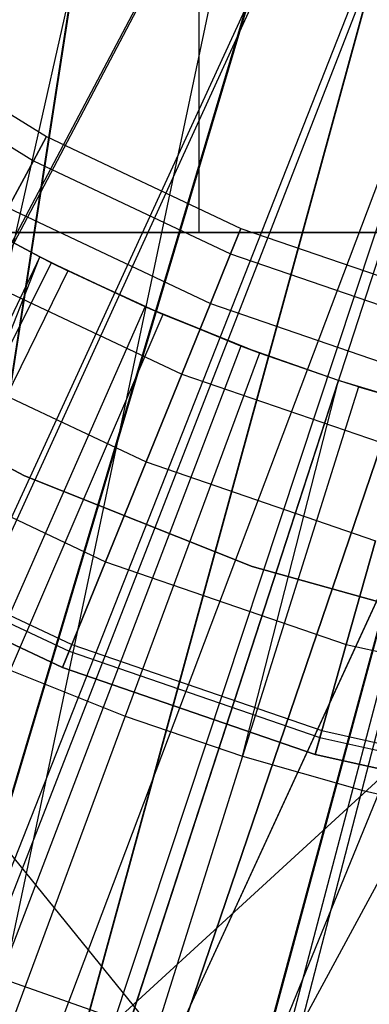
# Model space of a CAD drawing. Extents: x 0.1 to 12.1, y -6 to 6.
# Tile 97 of 256: x 5.849 to 5.9263, y -0.5705 to -0.353. Entities that reach past the tile are written whole.
import ezdxf

# ---------------------------------------------------------------- set-up
doc = ezdxf.new("R2010")
doc.units = 0
doc.header["$LTSCALE"] = 2.54
doc.layers.get('0').update_dxf_attribs({"linetype": 'CONTINUOUS'})

# ---------------------------------------------------------------- blocks, each defined once
blk = doc.blocks.new('DROPS_COLOR_B-11195_STL')
at = {"color": 0}
for p, q in [((5.88857, 0, 34.94539), (5.88857, -0.4, 34.94539)), ((5.88857, 0, 34.94539), (5.88857, -0.4, 34.94539)), ((5.88857, 0, 18.94982), (5.88857, -0.4, 18.94982)), ((5.88857, 0, 18.94982), (5.88857, -0.4, 18.94982)), ((5.87725, -0.23791, 39.93873), (5.77464, -0.9, 39.94474)), ((5.87725, -0.23791, 39.93873), (5.77464, -0.9, 39.94474)), ((5.87742, -0.23805, 47.93038), (5.77464, -0.9, 47.92436)), ((5.87742, -0.23805, 47.93038), (5.77464, -0.9, 47.92436)), ((5.88366, -0.24271, 62.94081), (5.73517, -0.90001, 62.93461)), ((5.88366, -0.24271, 62.94081), (5.73517, -0.90001, 62.93461)), ((5.88366, -0.24271, 50.946), (5.73517, -0.90001, 50.9522)), ((5.88366, -0.24271, 50.946), (5.73517, -0.90001, 50.9522)), ((5.91, -0.25981, 47.93174), (5.77464, -0.9, 47.92436)), ((5.91, -0.25981, 47.93174), (5.77464, -0.9, 47.92436)), ((5.91, -0.25981, 39.93736), (5.77464, -0.9, 39.94474)), ((5.91, -0.25981, 39.93736), (5.77464, -0.9, 39.94474)), ((5.9237, -0.26725, 62.94186), (5.73517, -0.90001, 62.93461)), ((5.9237, -0.26725, 62.94186), (5.73517, -0.90001, 62.93461)), ((5.92396, -0.26738, 50.94495), (5.73517, -0.90001, 50.9522)), ((5.92396, -0.26738, 50.94495), (5.73517, -0.90001, 50.9522)), ((5.94506, -0.27711, 47.9329), (5.77464, -0.9, 47.92436)), ((5.94506, -0.27711, 47.9329), (5.77464, -0.9, 47.92436)), ((5.77464, -0.9, 39.94474), (5.94521, -0.27717, 39.9362)), ((5.77464, -0.9, 39.94474), (5.94521, -0.27717, 39.9362)), ((5.96729, -0.28532, 62.94269), (5.73517, -0.90001, 62.93461)), ((5.96729, -0.28532, 62.94269), (5.73517, -0.90001, 62.93461)), ((5.96729, -0.28532, 50.94412), (5.73517, -0.90001, 50.9522)), ((5.96729, -0.28532, 50.94412), (5.73517, -0.90001, 50.9522)), ((5.9082, -0.28769, 1.82451), (5.75727, -0.57374, 1.86697)), ((5.9082, -0.28769, 1.82451), (5.75727, -0.57374, 1.86697)), ((5.98235, -0.28978, 47.9338), (5.77464, -0.9, 47.92436)), ((5.98235, -0.28978, 47.9338), (5.77464, -0.9, 47.92436)), ((5.77464, -0.9, 39.94474), (5.98235, -0.28978, 39.9353)), ((5.77464, -0.9, 39.94474), (5.98235, -0.28978, 39.9353)), ((6.01303, -0.2963, 62.94322), (5.73517, -0.90001, 62.93461)), ((6.01303, -0.2963, 62.94322), (5.73517, -0.90001, 62.93461)), ((6.01304, -0.2963, 50.94359), (5.73517, -0.90001, 50.9522)), ((6.01304, -0.2963, 50.94359), (5.73517, -0.90001, 50.9522)), ((6.02074, -0.29742, 47.93436), (5.77464, -0.9, 47.92436)), ((6.02074, -0.29742, 47.93436), (5.77464, -0.9, 47.92436)), ((5.92487, -0.29589, 1.82451), (5.79051, -0.59009, 1.86697)), ((5.92487, -0.29589, 1.82451), (5.79051, -0.59009, 1.86697)), ((6.06, -0.3, 62.9434), (5.73517, -0.90001, 62.93461)), ((6.06, -0.3, 62.9434), (5.73517, -0.90001, 62.93461)), ((5.94198, -0.30312, 1.82451), (5.82464, -0.60451, 1.86697)), ((5.94198, -0.30312, 1.82451), (5.82464, -0.60451, 1.86697)), ((5.95948, -0.30936, 1.82451), (5.85954, -0.61696, 1.86697)), ((5.95948, -0.30936, 1.82451), (5.85954, -0.61696, 1.86697)), ((5.97731, -0.3146, 1.82451), (5.89508, -0.6274, 1.86697)), ((5.97731, -0.3146, 1.82451), (5.89508, -0.6274, 1.86697)), ((5.81454, -0.354, 164.39279), (5.85498, -0.37885, 164.39279)), ((5.81454, -0.354, 164.41821), (5.85498, -0.37885, 164.41821)), ((5.81454, -0.354, 164.39279), (5.85498, -0.37885, 164.39279)), ((5.81454, -0.354, 164.41821), (5.85498, -0.37885, 164.41821)), ((5.81108, -0.359, 164.36809), (5.85208, -0.3842, 164.36809)), ((5.81108, -0.359, 164.36809), (5.85208, -0.3842, 164.36809)), ((5.81108, -0.359, 164.44291), (5.85208, -0.3842, 164.44291)), ((5.81108, -0.359, 164.44291), (5.85208, -0.3842, 164.44291)), ((5.85498, -0.37885, 164.39279), (5.85208, -0.3842, 164.36809)), ((5.85498, -0.37885, 164.39279), (5.85208, -0.3842, 164.36809)), ((5.85208, -0.3842, 164.44291), (5.85498, -0.37885, 164.41821)), ((5.85208, -0.3842, 164.44291), (5.85498, -0.37885, 164.41821)), ((5.85498, -0.37885, 164.39279), (5.8979, -0.39911, 164.39279)), ((5.85498, -0.37885, 164.41821), (5.85498, -0.37885, 164.39279)), ((5.85498, -0.37885, 164.41821), (5.8979, -0.39911, 164.41821)), ((5.85498, -0.37885, 164.39279), (5.8979, -0.39911, 164.39279)), ((5.85498, -0.37885, 164.41821), (5.85498, -0.37885, 164.39279)), ((5.85498, -0.37885, 164.41821), (5.8979, -0.39911, 164.41821)), ((5.85208, -0.3842, 164.36809), (5.84645, -0.3946, 164.34557)), ((5.85208, -0.3842, 164.36809), (5.84645, -0.3946, 164.34557)), ((5.84645, -0.3946, 164.46543), (5.85208, -0.3842, 164.44291)), ((5.84645, -0.3946, 164.46543), (5.85208, -0.3842, 164.44291)), ((5.85208, -0.3842, 164.36809), (5.89561, -0.40474, 164.36809)), ((5.85208, -0.3842, 164.36809), (5.89561, -0.40474, 164.36809)), ((5.85208, -0.3842, 164.44291), (5.89561, -0.40474, 164.44291)), ((5.85208, -0.3842, 164.44291), (5.89561, -0.40474, 164.44291)), ((5.84645, -0.3946, 164.34557), (5.89116, -0.41569, 164.34557)), ((5.84645, -0.3946, 164.34557), (5.89116, -0.41569, 164.34557)), ((5.84645, -0.3946, 164.46543), (5.89116, -0.41569, 164.46543)), ((5.84645, -0.3946, 164.46543), (5.89116, -0.41569, 164.46543)), ((5.85347, -0.40541, 13.92327), (5.83585, -0.39593, 13.92327)), ((5.83585, -0.39593, 13.92327), (5.85347, -0.40541, 13.84226)), ((5.83585, -0.39593, 13.92327), (5.85347, -0.40541, 13.84226)), ((5.85347, -0.40541, 13.92327), (5.83585, -0.39593, 13.92327)), ((5.85347, -0.40541, 13.84226), (5.83923, -0.39783, 13.84226)), ((5.85347, -0.40541, 13.84226), (5.83923, -0.39783, 13.84226)), ((5.62422, -0.8, 36.92858), (6.06, -0.4, 36.94761)), ((5.62422, -0.8, 36.92858), (6.06, -0.4, 36.94761)), ((6.06, -0.8, 16.94761), (5.73571, -0.4, 16.95813)), ((5.73571, -0.4, 16.95813), (6.06, -0.4, 16.94761)), ((6.06, -0.8, 16.94761), (5.73571, -0.4, 16.95813)), ((6.06, -0.4, 36.94761), (5.73571, -0.4, 36.93708)), ((5.73571, -0.4, 16.95813), (6.06, -0.4, 16.94761)), ((6.06, -0.4, 36.94761), (5.73571, -0.4, 36.93708)), ((5.80395, -0.4, 18.67575), (5.88857, -0.4, 18.94982)), ((5.88857, -0.4, 34.94539), (5.80395, -0.4, 35.21947)), ((5.88857, -0.4, 34.94539), (5.80395, -0.4, 35.21947)), ((5.80395, -0.4, 18.67575), (5.88857, -0.4, 18.94982)), ((5.88857, -0.4, 18.94982), (6.00663, -0.4, 19.21123)), ((6.00663, -0.4, 34.68399), (5.88857, -0.4, 34.94539)), ((6.00663, -0.4, 34.68399), (5.88857, -0.4, 34.94539)), ((5.88857, -0.4, 18.94982), (6.00663, -0.4, 19.21123)), ((5.8979, -0.39911, 164.39279), (5.89561, -0.40474, 164.36809)), ((5.8979, -0.39911, 164.39279), (5.89561, -0.40474, 164.36809)), ((5.89561, -0.40474, 164.44291), (5.8979, -0.39911, 164.41821)), ((5.89561, -0.40474, 164.44291), (5.8979, -0.39911, 164.41821)), ((5.8979, -0.39911, 164.39279), (5.94279, -0.41452, 164.39279)), ((5.8979, -0.39911, 164.41821), (5.8979, -0.39911, 164.39279)), ((5.8979, -0.39911, 164.41821), (5.94279, -0.41452, 164.41821)), ((5.8979, -0.39911, 164.39279), (5.94279, -0.41452, 164.39279)), ((5.8979, -0.39911, 164.41821), (5.8979, -0.39911, 164.39279)), ((5.8979, -0.39911, 164.41821), (5.94279, -0.41452, 164.41821)), ((5.85347, -0.40541, 13.92327), (5.78906, -0.5402, 13.89768)), ((5.85347, -0.40541, 13.92327), (5.78906, -0.5402, 13.89768)), ((5.82201, -0.48524, 13.82789), (5.85347, -0.40541, 13.84226)), ((5.82201, -0.48524, 13.82789), (5.85347, -0.40541, 13.84226)), ((5.85602, -0.4067, 13.92327), (5.85347, -0.40541, 13.92327)), ((5.85347, -0.40541, 13.84226), (5.85602, -0.4067, 13.92327)), ((5.85966, -0.4085, 13.84226), (5.85347, -0.40541, 13.84226)), ((5.85347, -0.40541, 13.92327), (5.85347, -0.40541, 13.84226)), ((5.85347, -0.40541, 13.92327), (5.85347, -0.40541, 13.84226)), ((5.85602, -0.4067, 13.92327), (5.85347, -0.40541, 13.92327)), ((5.85347, -0.40541, 13.84226), (5.85602, -0.4067, 13.92327)), ((5.85966, -0.4085, 13.84226), (5.85347, -0.40541, 13.84226)), ((5.89561, -0.40474, 164.36809), (5.89116, -0.41569, 164.34557)), ((5.89561, -0.40474, 164.36809), (5.89116, -0.41569, 164.34557)), ((5.89116, -0.41569, 164.46543), (5.89561, -0.40474, 164.44291)), ((5.89116, -0.41569, 164.46543), (5.89561, -0.40474, 164.44291)), ((5.89561, -0.40474, 164.36809), (5.94113, -0.42037, 164.36809)), ((5.89561, -0.40474, 164.36809), (5.94113, -0.42037, 164.36809)), ((5.89561, -0.40474, 164.44291), (5.94113, -0.42037, 164.44291)), ((5.89561, -0.40474, 164.44291), (5.94113, -0.42037, 164.44291)), ((5.78906, -0.5402, 13.89768), (5.85602, -0.4067, 13.92327)), ((5.78906, -0.5402, 13.89768), (5.85602, -0.4067, 13.92327)), ((5.85966, -0.4085, 13.84226), (5.82201, -0.48524, 13.82789)), ((5.85966, -0.4085, 13.84226), (5.82201, -0.48524, 13.82789)), ((5.87672, -0.41643, 13.92327), (5.85602, -0.4067, 13.92327)), ((5.85602, -0.4067, 13.92327), (5.85966, -0.4085, 13.84226)), ((5.85602, -0.4067, 13.92327), (5.85966, -0.4085, 13.84226)), ((5.87672, -0.41643, 13.92327), (5.85602, -0.4067, 13.92327)), ((5.87672, -0.41643, 13.92327), (5.85966, -0.4085, 13.84226)), ((5.88061, -0.41813, 13.84226), (5.85966, -0.4085, 13.84226)), ((5.87672, -0.41643, 13.92327), (5.85966, -0.4085, 13.84226)), ((5.88061, -0.41813, 13.84226), (5.85966, -0.4085, 13.84226)), ((5.83843, -0.40943, 164.32654), (5.88481, -0.43132, 164.32654)), ((5.83843, -0.40943, 164.32654), (5.88481, -0.43132, 164.32654)), ((5.83843, -0.40943, 164.48447), (5.88481, -0.43132, 164.48447)), ((5.83843, -0.40943, 164.48447), (5.88481, -0.43132, 164.48447)), ((5.81654, -0.55313, 13.89768), (5.87672, -0.41643, 13.92327)), ((5.81654, -0.55313, 13.89768), (5.87672, -0.41643, 13.92327)), ((5.89787, -0.42512, 13.92327), (5.87672, -0.41643, 13.92327)), ((5.90201, -0.42668, 13.84226), (5.87672, -0.41643, 13.92327)), ((5.89787, -0.42512, 13.92327), (5.87672, -0.41643, 13.92327)), ((5.90201, -0.42668, 13.84226), (5.87672, -0.41643, 13.92327)), ((5.88061, -0.41813, 13.84226), (5.87672, -0.41643, 13.92327)), ((5.88061, -0.41813, 13.84226), (5.87672, -0.41643, 13.92327)), ((5.89116, -0.41569, 164.34557), (5.88481, -0.43132, 164.32654)), ((5.89116, -0.41569, 164.34557), (5.88481, -0.43132, 164.32654)), ((5.88481, -0.43132, 164.48447), (5.89116, -0.41569, 164.46543)), ((5.88481, -0.43132, 164.48447), (5.89116, -0.41569, 164.46543)), ((5.89116, -0.41569, 164.34557), (5.93791, -0.43175, 164.34557)), ((5.89116, -0.41569, 164.34557), (5.93791, -0.43175, 164.34557)), ((5.89116, -0.41569, 164.46543), (5.93791, -0.43175, 164.46543)), ((5.89116, -0.41569, 164.46543), (5.93791, -0.43175, 164.46543)), ((5.88061, -0.41813, 13.84226), (5.8469, -0.49668, 13.82789)), ((5.88061, -0.41813, 13.84226), (5.8469, -0.49668, 13.82789)), ((5.90201, -0.42668, 13.84226), (5.88061, -0.41813, 13.84226)), ((5.90201, -0.42668, 13.84226), (5.88061, -0.41813, 13.84226)), ((5.89787, -0.42512, 13.92327), (5.84464, -0.56467, 13.89768)), ((5.89787, -0.42512, 13.92327), (5.84464, -0.56467, 13.89768)), ((5.91944, -0.43273, 13.92327), (5.89787, -0.42512, 13.92327)), ((5.91944, -0.43273, 13.84226), (5.89787, -0.42512, 13.92327)), ((5.91944, -0.43273, 13.92327), (5.89787, -0.42512, 13.92327)), ((5.91944, -0.43273, 13.84226), (5.89787, -0.42512, 13.92327)), ((5.90201, -0.42668, 13.84226), (5.89787, -0.42512, 13.92327)), ((5.90201, -0.42668, 13.84226), (5.89787, -0.42512, 13.92327)), ((5.82846, -0.42784, 164.31208), (5.87694, -0.45071, 164.31208)), ((5.82846, -0.42784, 164.31208), (5.87694, -0.45071, 164.31208)), ((5.82846, -0.42784, 164.49891), (5.87694, -0.45071, 164.49891)), ((5.82846, -0.42784, 164.49891), (5.87694, -0.45071, 164.49891)), ((5.90201, -0.42668, 13.84226), (5.87233, -0.50683, 13.82789)), ((5.90201, -0.42668, 13.84226), (5.87233, -0.50683, 13.82789)), ((5.91944, -0.43273, 13.84226), (5.90201, -0.42668, 13.84226)), ((5.91944, -0.43273, 13.84226), (5.90201, -0.42668, 13.84226)), ((5.80222, -0.42843, 39.93458), (5.85006, -0.45379, 39.93458)), ((5.85006, -0.45379, 36.93458), (5.80222, -0.42843, 36.93458)), ((5.80222, -0.42843, 39.93458), (5.85006, -0.45379, 39.93458)), ((5.85006, -0.45379, 36.93458), (5.80222, -0.42843, 36.93458)), ((5.80222, -0.42843, 16.93432), (5.85006, -0.45379, 16.93432)), ((5.85006, -0.45379, 13.93432), (5.80222, -0.42843, 13.93432)), ((5.80222, -0.42843, 16.93432), (5.85006, -0.45379, 16.93432)), ((5.85006, -0.45379, 13.93432), (5.80222, -0.42843, 13.93432)), ((5.80222, -0.42843, 50.93809), (5.85006, -0.45379, 50.93809)), ((5.85006, -0.45379, 47.93809), (5.80222, -0.42843, 47.93809)), ((5.80222, -0.42843, 50.93809), (5.85006, -0.45379, 50.93809)), ((5.85006, -0.45379, 47.93809), (5.80222, -0.42843, 47.93809)), ((5.87328, -0.57477, 13.89768), (5.91944, -0.43273, 13.92327)), ((5.87328, -0.57477, 13.89768), (5.91944, -0.43273, 13.92327)), ((5.88481, -0.43132, 164.32654), (5.87694, -0.45071, 164.31208)), ((5.88481, -0.43132, 164.32654), (5.87694, -0.45071, 164.31208)), ((5.87694, -0.45071, 164.49891), (5.88481, -0.43132, 164.48447)), ((5.87694, -0.45071, 164.49891), (5.88481, -0.43132, 164.48447)), ((5.88481, -0.43132, 164.32654), (5.93332, -0.44797, 164.32654)), ((5.88481, -0.43132, 164.32654), (5.93332, -0.44797, 164.32654)), ((5.88481, -0.43132, 164.48447), (5.93332, -0.44797, 164.48447)), ((5.88481, -0.43132, 164.48447), (5.93332, -0.44797, 164.48447)), ((5.89824, -0.51569, 13.82789), (5.91944, -0.43273, 13.84226)), ((5.89824, -0.51569, 13.82789), (5.91944, -0.43273, 13.84226)), ((5.94136, -0.43925, 13.92327), (5.91944, -0.43273, 13.92327)), ((5.92383, -0.43413, 13.84226), (5.91944, -0.43273, 13.92327)), ((5.94136, -0.43925, 13.92327), (5.91944, -0.43273, 13.92327)), ((5.92383, -0.43413, 13.84226), (5.91944, -0.43273, 13.92327)), ((5.92383, -0.43413, 13.84226), (5.91944, -0.43273, 13.84226)), ((5.91944, -0.43273, 13.84226), (5.91944, -0.43273, 13.92327)), ((5.91944, -0.43273, 13.84226), (5.91944, -0.43273, 13.92327)), ((5.92383, -0.43413, 13.84226), (5.91944, -0.43273, 13.84226)), ((5.92383, -0.43413, 13.84226), (5.89824, -0.51569, 13.82789)), ((5.92383, -0.43413, 13.84226), (5.89824, -0.51569, 13.82789)), ((5.94599, -0.44048, 13.84226), (5.92383, -0.43413, 13.84226)), ((5.92383, -0.43413, 13.84226), (5.94136, -0.43925, 13.92327)), ((5.92383, -0.43413, 13.84226), (5.94136, -0.43925, 13.92327)), ((5.94599, -0.44048, 13.84226), (5.92383, -0.43413, 13.84226)), ((5.94136, -0.43925, 13.92327), (5.9024, -0.58343, 13.89768)), ((5.94136, -0.43925, 13.92327), (5.9024, -0.58343, 13.89768)), ((5.94599, -0.44048, 13.84226), (5.92457, -0.52322, 13.82789)), ((5.94599, -0.44048, 13.84226), (5.92457, -0.52322, 13.82789)), ((5.81715, -0.44875, 164.30306), (5.86799, -0.47275, 164.30306)), ((5.81715, -0.44875, 164.30306), (5.86799, -0.47275, 164.30306)), ((5.81715, -0.44875, 164.50793), (5.86799, -0.47275, 164.50793)), ((5.81715, -0.44875, 164.50793), (5.86799, -0.47275, 164.50793)), ((5.87694, -0.45071, 164.31208), (5.86799, -0.47275, 164.30306)), ((5.87694, -0.45071, 164.31208), (5.86799, -0.47275, 164.30306)), ((5.86799, -0.47275, 164.50793), (5.87694, -0.45071, 164.49891)), ((5.86799, -0.47275, 164.50793), (5.87694, -0.45071, 164.49891)), ((5.87694, -0.45071, 164.31208), (5.92763, -0.46812, 164.31208)), ((5.87694, -0.45071, 164.31208), (5.92763, -0.46812, 164.31208)), ((5.87694, -0.45071, 164.49891), (5.92763, -0.46812, 164.49891)), ((5.87694, -0.45071, 164.49891), (5.92763, -0.46812, 164.49891)), ((5.85006, -0.45379, 39.93458), (5.90035, -0.47383, 39.93458)), ((5.90035, -0.47383, 36.93458), (5.85006, -0.45379, 36.93458)), ((5.85006, -0.45379, 39.93458), (5.90035, -0.47383, 39.93458)), ((5.85006, -0.45379, 39.93458), (5.85006, -0.45379, 36.93458)), ((5.90035, -0.47383, 36.93458), (5.85006, -0.45379, 36.93458)), ((5.85006, -0.45379, 39.93458), (5.85006, -0.45379, 36.93458)), ((5.85006, -0.45379, 16.93432), (5.90035, -0.47383, 16.93432)), ((5.90035, -0.47383, 13.93432), (5.85006, -0.45379, 13.93432)), ((5.85006, -0.45379, 16.93432), (5.90035, -0.47383, 16.93432)), ((5.85006, -0.45379, 16.93432), (5.85006, -0.45379, 13.93432)), ((5.90035, -0.47383, 13.93432), (5.85006, -0.45379, 13.93432)), ((5.85006, -0.45379, 16.93432), (5.85006, -0.45379, 13.93432)), ((5.85006, -0.45379, 50.93809), (5.90035, -0.47383, 50.93809)), ((5.90035, -0.47383, 47.93809), (5.85006, -0.45379, 47.93809)), ((5.85006, -0.45379, 50.93809), (5.90035, -0.47383, 50.93809)), ((5.85006, -0.45379, 50.93809), (5.85006, -0.45379, 47.93809)), ((5.90035, -0.47383, 47.93809), (5.85006, -0.45379, 47.93809)), ((5.85006, -0.45379, 50.93809), (5.85006, -0.45379, 47.93809)), ((5.80698, -0.46754, 164.40939), (5.85995, -0.49253, 164.40939)), ((5.80698, -0.46754, 164.40939), (5.85995, -0.49253, 164.40939)), ((5.80698, -0.46754, 164.40161), (5.85995, -0.49253, 164.40161)), ((5.80698, -0.46754, 164.40161), (5.85995, -0.49253, 164.40161)), ((5.80775, -0.46612, 164.40551), (5.86056, -0.49104, 164.40551)), ((5.80775, -0.46612, 164.40551), (5.86056, -0.49104, 164.40551)), ((5.92763, -0.46812, 164.31208), (5.92116, -0.491, 164.30306)), ((5.92763, -0.46812, 164.31208), (5.92116, -0.491, 164.30306)), ((5.92116, -0.491, 164.50793), (5.92763, -0.46812, 164.49891)), ((5.92116, -0.491, 164.50793), (5.92763, -0.46812, 164.49891)), ((5.85849, -0.49614, 164.4), (5.80513, -0.47096, 164.4)), ((5.80513, -0.47096, 164.3), (5.85849, -0.49614, 164.3)), ((5.85849, -0.49614, 164.511), (5.80513, -0.47096, 164.511)), ((5.80513, -0.47096, 164.3), (5.85849, -0.49614, 164.3)), ((5.85849, -0.49614, 164.511), (5.80513, -0.47096, 164.511)), ((5.80513, -0.47096, 164.411), (5.85849, -0.49614, 164.411)), ((5.80513, -0.47096, 164.411), (5.85849, -0.49614, 164.411)), ((5.85849, -0.49614, 164.4), (5.80513, -0.47096, 164.4)), ((5.86799, -0.47275, 164.30306), (5.85849, -0.49614, 164.3)), ((5.86799, -0.47275, 164.30306), (5.85849, -0.49614, 164.3)), ((5.85849, -0.49614, 164.511), (5.86799, -0.47275, 164.50793)), ((5.85849, -0.49614, 164.511), (5.86799, -0.47275, 164.50793)), ((5.86799, -0.47275, 164.30306), (5.92116, -0.491, 164.30306)), ((5.86799, -0.47275, 164.30306), (5.92116, -0.491, 164.30306)), ((5.86799, -0.47275, 164.50793), (5.92116, -0.491, 164.50793)), ((5.86799, -0.47275, 164.50793), (5.92116, -0.491, 164.50793)), ((5.90035, -0.47383, 39.93458), (5.95251, -0.48831, 39.93458)), ((5.95251, -0.48831, 36.93458), (5.90035, -0.47383, 36.93458)), ((5.90035, -0.47383, 39.93458), (5.95251, -0.48831, 39.93458)), ((5.90035, -0.47383, 39.93458), (5.90035, -0.47383, 36.93458)), ((5.95251, -0.48831, 36.93458), (5.90035, -0.47383, 36.93458)), ((5.90035, -0.47383, 39.93458), (5.90035, -0.47383, 36.93458)), ((5.90035, -0.47383, 16.93432), (5.95251, -0.48831, 16.93432)), ((5.95251, -0.48831, 13.93432), (5.90035, -0.47383, 13.93432)), ((5.90035, -0.47383, 16.93432), (5.95251, -0.48831, 16.93432)), ((5.90035, -0.47383, 16.93432), (5.90035, -0.47383, 13.93432)), ((5.95251, -0.48831, 13.93432), (5.90035, -0.47383, 13.93432)), ((5.90035, -0.47383, 16.93432), (5.90035, -0.47383, 13.93432)), ((5.90035, -0.47383, 50.93809), (5.95251, -0.48831, 50.93809)), ((5.95251, -0.48831, 47.93809), (5.90035, -0.47383, 47.93809)), ((5.90035, -0.47383, 50.93809), (5.95251, -0.48831, 50.93809)), ((5.90035, -0.47383, 50.93809), (5.90035, -0.47383, 47.93809)), ((5.95251, -0.48831, 47.93809), (5.90035, -0.47383, 47.93809)), ((5.90035, -0.47383, 50.93809), (5.90035, -0.47383, 47.93809)), ((5.86056, -0.49104, 164.40551), (5.85995, -0.49253, 164.40939)), ((5.86056, -0.49104, 164.40551), (5.85995, -0.49253, 164.40939)), ((5.85995, -0.49253, 164.40161), (5.86056, -0.49104, 164.40551)), ((5.85995, -0.49253, 164.40161), (5.86056, -0.49104, 164.40551)), ((5.86056, -0.49104, 164.40551), (5.91578, -0.51, 164.40551)), ((5.86056, -0.49104, 164.40551), (5.91578, -0.51, 164.40551)), ((5.92116, -0.491, 164.30306), (5.91429, -0.51529, 164.3)), ((5.92116, -0.491, 164.30306), (5.91429, -0.51529, 164.3)), ((5.91429, -0.51529, 164.511), (5.92116, -0.491, 164.50793)), ((5.91429, -0.51529, 164.511), (5.92116, -0.491, 164.50793)), ((5.92116, -0.491, 164.30306), (5.97602, -0.50329, 164.30306)), ((5.92116, -0.491, 164.30306), (5.97602, -0.50329, 164.30306)), ((5.92116, -0.491, 164.50793), (5.97602, -0.50329, 164.50793)), ((5.92116, -0.491, 164.50793), (5.97602, -0.50329, 164.50793)), ((5.85995, -0.49253, 164.40939), (5.85849, -0.49614, 164.411)), ((5.85995, -0.49253, 164.40939), (5.85849, -0.49614, 164.411)), ((5.85849, -0.49614, 164.4), (5.85995, -0.49253, 164.40161)), ((5.85849, -0.49614, 164.4), (5.85995, -0.49253, 164.40161)), ((5.85995, -0.49253, 164.40939), (5.91535, -0.51155, 164.40939)), ((5.85995, -0.49253, 164.40939), (5.91535, -0.51155, 164.40939)), ((5.85995, -0.49253, 164.40161), (5.91535, -0.51155, 164.40161)), ((5.85995, -0.49253, 164.40161), (5.91535, -0.51155, 164.40161)), ((5.8469, -0.49668, 13.82789), (5.87233, -0.50683, 13.82789)), ((5.8469, -0.49668, 13.82789), (5.87233, -0.50683, 13.82789)), ((5.91429, -0.51529, 164.4), (5.85849, -0.49614, 164.4)), ((5.85849, -0.49614, 164.3), (5.91429, -0.51529, 164.3)), ((5.91429, -0.51529, 164.511), (5.85849, -0.49614, 164.511)), ((5.85849, -0.49614, 164.3), (5.91429, -0.51529, 164.3)), ((5.91429, -0.51529, 164.511), (5.85849, -0.49614, 164.511)), ((5.85849, -0.49614, 164.411), (5.91429, -0.51529, 164.411)), ((5.85849, -0.49614, 164.411), (5.91429, -0.51529, 164.411)), ((5.91429, -0.51529, 164.4), (5.85849, -0.49614, 164.4)), ((5.87233, -0.50683, 13.82789), (5.82017, -0.64766, 13.79951)), ((5.87233, -0.50683, 13.82789), (5.82017, -0.64766, 13.79951)), ((5.87233, -0.50683, 13.82789), (5.89824, -0.51569, 13.82789)), ((5.87233, -0.50683, 13.82789), (5.89824, -0.51569, 13.82789)), ((5.91578, -0.51, 164.40551), (5.91535, -0.51155, 164.40939)), ((5.91578, -0.51, 164.40551), (5.91535, -0.51155, 164.40939)), ((5.91535, -0.51155, 164.40161), (5.91578, -0.51, 164.40551)), ((5.91535, -0.51155, 164.40161), (5.91578, -0.51, 164.40551)), ((5.91578, -0.51, 164.40551), (5.97276, -0.52277, 164.40551)), ((5.91578, -0.51, 164.40551), (5.97276, -0.52277, 164.40551)), ((5.91535, -0.51155, 164.40939), (5.91429, -0.51529, 164.411)), ((5.91535, -0.51155, 164.40939), (5.91429, -0.51529, 164.411)), ((5.91429, -0.51529, 164.4), (5.91535, -0.51155, 164.40161)), ((5.91429, -0.51529, 164.4), (5.91535, -0.51155, 164.40161)), ((5.91535, -0.51155, 164.40939), (5.9725, -0.52436, 164.40939)), ((5.91535, -0.51155, 164.40939), (5.9725, -0.52436, 164.40939)), ((5.91535, -0.51155, 164.40161), (5.9725, -0.52436, 164.40161)), ((5.91535, -0.51155, 164.40161), (5.9725, -0.52436, 164.40161)), ((5.97186, -0.5282, 164.4), (5.91429, -0.51529, 164.4)), ((5.91429, -0.51529, 164.3), (5.97186, -0.5282, 164.3)), ((5.97186, -0.5282, 164.511), (5.91429, -0.51529, 164.511)), ((5.91429, -0.51529, 164.3), (5.97186, -0.5282, 164.3)), ((5.97186, -0.5282, 164.511), (5.91429, -0.51529, 164.511)), ((5.91429, -0.51529, 164.411), (5.97186, -0.5282, 164.411)), ((5.91429, -0.51529, 164.411), (5.97186, -0.5282, 164.411)), ((5.97186, -0.5282, 164.4), (5.91429, -0.51529, 164.4)), ((5.89824, -0.51569, 13.82789), (5.85328, -0.65898, 13.79951)), ((5.89824, -0.51569, 13.82789), (5.85328, -0.65898, 13.79951)), ((5.89824, -0.51569, 13.82789), (5.92457, -0.52322, 13.82789)), ((5.89824, -0.51569, 13.82789), (5.92457, -0.52322, 13.82789)), ((5.92457, -0.52322, 13.82789), (5.88692, -0.66861, 13.79951)), ((5.92457, -0.52322, 13.82789), (5.88692, -0.66861, 13.79951)), ((5.92457, -0.52322, 13.82789), (5.95124, -0.52941, 13.82789)), ((5.92457, -0.52322, 13.82789), (5.95124, -0.52941, 13.82789)), ((5.84464, -0.56467, 13.89768), (5.87328, -0.57477, 13.89768)), ((5.84464, -0.56467, 13.89768), (5.87328, -0.57477, 13.89768))]:
    blk.add_line(p, q, dxfattribs=at)
blk = doc.blocks.new('GROUP_1')
at = {"color": 0}
for p, q in [((5.84556, 5.70533, 0.0091), (5.69159, 5.41424, 0.03637)), ((5.84556, 5.70533, 0.0091), (5.69159, 5.41424, 0.03637)), ((5.86203, 5.6972, 0.0091), (5.72447, 5.398, 0.03637)), ((5.86203, 5.6972, 0.0091), (5.72447, 5.398, 0.03637)), ((5.87892, 5.69, 0.0091), (5.7582, 5.38361, 0.03637)), ((5.87892, 5.69, 0.0091), (5.7582, 5.38361, 0.03637)), ((5.89618, 5.68374, 0.0091), (5.79268, 5.37112, 0.03637)), ((5.89618, 5.68374, 0.0091), (5.79268, 5.37112, 0.03637)), ((5.91377, 5.67846, 0.0091), (5.8278, 5.36057, 0.03637)), ((5.91377, 5.67846, 0.0091), (5.8278, 5.36057, 0.03637))]:
    blk.add_line(p, q, dxfattribs=at)
blk.add_blockref('DROPS_COLOR_B-11195_STL', (-0.06, 5.99731, -1.7), dxfattribs=at)

msp = doc.modelspace()

# ---------------------------------------------------------------- block references
at = {"color": 0}
msp.add_blockref('GROUP_1', (0.06, -5.99731, 1.7), dxfattribs=at)

doc.saveas('drawing.dxf')
